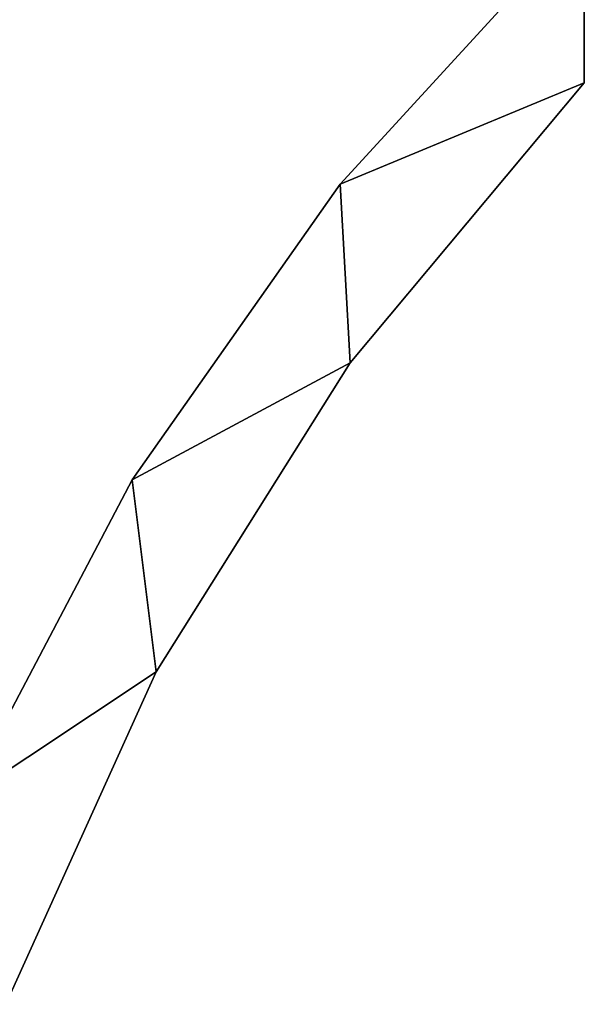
# Model space of a CAD drawing. Header units: millimetres. Extents: x -39 to 39, y -36 to 85.
# Tile 127 of 256: x 21.23 to 23.33, y -19.7 to -16.03. Entities that reach past the tile are written whole.
import ezdxf

# ---------------------------------------------------------------- set-up
doc = ezdxf.new("R2010")
doc.units = ezdxf.units.MM
doc.header["$LTSCALE"] = 65.185185
for name, color, linetype in [('875', 7, 'CONTINUOUS'), ('876', 7, 'CONTINUOUS'), ('877', 7, 'CONTINUOUS'), ('878', 7, 'CONTINUOUS'), ('879', 7, 'CONTINUOUS')]:
    doc.layers.add(name, color=color, linetype=linetype)

msp = doc.modelspace()

# ---------------------------------------------------------------- linework, layer by layer
at = {"layer": '875', "color": 7, "linetype": 'Continuous'}
for points in [[(23.334, -15.646, -10.75), (23.334, -16.2614, -10.75), (22.4231, -16.6403, -10.75), (23.334, -15.646, -10.75)], [(23.334, -16.2614, -10.75), (22.4611, -17.3066, -10.75), (22.4231, -16.6403, -10.75), (23.334, -16.2614, -10.75)], [(22.4231, -16.6403, -10.75), (22.4611, -17.3066, -10.75), (21.6475, -17.743, -10.75), (22.4231, -16.6403, -10.75)], [(22.4611, -17.3066, -10.75), (21.7376, -18.4602, -10.75), (21.6475, -17.743, -10.75), (22.4611, -17.3066, -10.75)], [(21.6475, -17.743, -10.75), (21.7376, -18.4602, -10.75), (21.0199, -18.9362, -10.75), (21.6475, -17.743, -10.75)], [(21.7376, -18.4602, -10.75), (21.1769, -19.701, -10.75), (21.0199, -18.9362, -10.75), (21.7376, -18.4602, -10.75)]]:
    msp.add_3dface(points, dxfattribs=at)
at = {"layer": '876', "color": 7, "linetype": 'Continuous'}
for points in [[(23.334, -15.646, -9.25), (22.4231, -16.6403, -9.25), (23.334, -16.2614, -9.25), (23.334, -15.646, -9.25)], [(23.334, -16.2614, -9.25), (22.4231, -16.6403, -9.25), (22.4611, -17.3066, -9.25), (23.334, -16.2614, -9.25)], [(22.4231, -16.6403, -9.25), (21.6475, -17.743, -9.25), (22.4611, -17.3066, -9.25), (22.4231, -16.6403, -9.25)], [(22.4611, -17.3066, -9.25), (21.6475, -17.743, -9.25), (21.7376, -18.4602, -9.25), (22.4611, -17.3066, -9.25)], [(21.6475, -17.743, -9.25), (21.0199, -18.9362, -9.25), (21.7376, -18.4602, -9.25), (21.6475, -17.743, -9.25)], [(21.7376, -18.4602, -9.25), (21.0199, -18.9362, -9.25), (21.1769, -19.701, -9.25), (21.7376, -18.4602, -9.25)]]:
    msp.add_3dface(points, dxfattribs=at)
at = {"layer": '877', "color": 7, "linetype": 'Continuous'}
for points in [[(22.4231, -16.6403, -10.75), (22.4231, -16.6403, -9.25), (23.334, -15.646, -9.25), (22.4231, -16.6403, -10.75)], [(23.334, -15.646, -10.75), (22.4231, -16.6403, -10.75), (23.334, -15.646, -9.25), (23.334, -15.646, -10.75)], [(21.6475, -17.743, -10.75), (21.6475, -17.743, -9.25), (22.4231, -16.6403, -9.25), (21.6475, -17.743, -10.75)], [(22.4231, -16.6403, -10.75), (21.6475, -17.743, -10.75), (22.4231, -16.6403, -9.25), (22.4231, -16.6403, -10.75)], [(21.6475, -17.743, -10.75), (21.0199, -18.9362, -10.75), (21.6475, -17.743, -9.25), (21.6475, -17.743, -10.75)], [(21.0199, -18.9362, -10.75), (21.0199, -18.9362, -9.25), (21.6475, -17.743, -9.25), (21.0199, -18.9362, -10.75)]]:
    msp.add_3dface(points, dxfattribs=at)
at = {"layer": '878', "color": 7, "linetype": 'Continuous'}
for points in [[(23.334, -16.2614, -10.75), (23.334, -15.646, -10.75), (23.334, -15.646, -9.25), (23.334, -16.2614, -10.75)], [(23.334, -16.2614, -10.75), (23.334, -15.646, -9.25), (23.334, -16.2614, -9.25), (23.334, -16.2614, -10.75)]]:
    msp.add_3dface(points, dxfattribs=at)
at = {"layer": '879', "color": 7, "linetype": 'Continuous'}
for points in [[(23.334, -16.2614, -10.75), (23.334, -16.2614, -9.25), (22.4611, -17.3066, -9.25), (23.334, -16.2614, -10.75)], [(22.4611, -17.3066, -10.75), (23.334, -16.2614, -10.75), (22.4611, -17.3066, -9.25), (22.4611, -17.3066, -10.75)], [(22.4611, -17.3066, -10.75), (22.4611, -17.3066, -9.25), (21.7376, -18.4602, -9.25), (22.4611, -17.3066, -10.75)], [(21.7376, -18.4602, -10.75), (22.4611, -17.3066, -10.75), (21.7376, -18.4602, -9.25), (21.7376, -18.4602, -10.75)], [(21.7376, -18.4602, -10.75), (21.7376, -18.4602, -9.25), (21.1769, -19.701, -9.25), (21.7376, -18.4602, -10.75)], [(21.1769, -19.701, -10.75), (21.7376, -18.4602, -10.75), (21.1769, -19.701, -9.25), (21.1769, -19.701, -10.75)]]:
    msp.add_3dface(points, dxfattribs=at)

doc.saveas('drawing.dxf')
